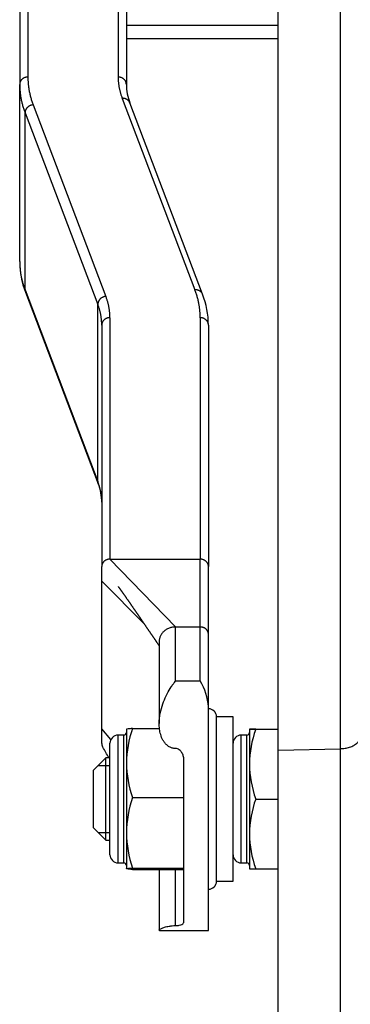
# Model space of a CAD drawing. Header units: inches. Extents: x 0 to 77643, y -44170 to 0.
# Tile 162 of 256: x 75369 to 75373, y -39720 to -39708. Entities that reach past the tile are written whole.
import ezdxf

# ---------------------------------------------------------------- set-up
doc = ezdxf.new("R2010")
doc.units = ezdxf.units.IN
doc.header["$MEASUREMENT"] = 0
doc.layers.add('FAKRO LOFT LADDERS', color=7, linetype='Continuous')

msp = doc.modelspace()

# ---------------------------------------------------------------- linework, layer by layer
at = {"layer": 'FAKRO LOFT LADDERS', "color": 7, "linetype": 'Continuous'}
for p, q in [((75370.35407, -39695.73281), (75370.35407, -39708.7098)), ((75370.45407, -39695.82269), (75370.45407, -39708.79968)), ((75369.15407, -39698.2215), (75369.15407, -39708.79968)), ((75369.25407, -39698.22749), (75369.25407, -39708.7098)), ((75372.30407, -39716.90774), (75372.30407, -39702.01464)), ((75373.0628, -39716.89193), (75373.0628, -39702.02513)), ((75372.30407, -39708.0827), (75370.45407, -39708.0827)), ((75370.45407, -39708.23961), (75372.30407, -39708.23961)), ((75369.15407, -39710.95678), (75369.15407, -39708.79968)), ((75370.40306, -39708.96924), (75371.29013, -39711.30244)), ((75369.31802, -39709.04852), (75370.20509, -39711.38171)), ((75371.3836, -39711.35678), (75370.49653, -39709.02358)), ((75369.21938, -39711.30271), (75369.21938, -39709.1456)), ((75369.21938, -39709.1456), (75370.10645, -39711.4788)), ((75369.21938, -39711.30271), (75370.10645, -39713.6359)), ((75369.22455, -39711.33104), (75370.11162, -39713.66423)), ((75370.10645, -39713.6359), (75370.10645, -39711.4788)), ((75370.15407, -39711.73103), (75370.15407, -39714.67265)), ((75370.25407, -39711.64115), (75370.25407, -39714.58277)), ((75371.35407, -39711.64115), (75371.35407, -39714.58277)), ((75371.45407, -39711.73103), (75371.45407, -39714.67265)), ((75370.25407, -39714.58277), (75371.35407, -39714.58277)), ((75371.05407, -39715.40906), (75370.25407, -39714.58277)), ((75371.35411, -39715.40906), (75371.35407, -39714.58277)), ((75370.15407, -39714.85241), (75370.15407, -39714.67265)), ((75371.45407, -39715.49134), (75371.45407, -39714.67265)), ((75370.15407, -39716.65), (75370.15407, -39714.85241)), ((75370.67445, -39715.37594), (75370.15407, -39714.85241)), ((75371.05407, -39715.40906), (75371.35411, -39715.40906)), ((75371.05407, -39716.06662), (75371.05407, -39715.40906)), ((75371.35411, -39716.06662), (75371.35411, -39715.40906)), ((75371.45407, -39716.38274), (75371.45407, -39715.49134)), ((75370.85407, -39715.58882), (75370.85407, -39716.58592)), ((75371.05407, -39716.06662), (75371.35411, -39716.06662)), ((75371.45407, -39719.10469), (75371.45407, -39716.38274)), ((75371.55407, -39718.50469), (75371.55407, -39716.50469)), ((75371.55407, -39718.50469), (75371.55407, -39716.50469)), ((75371.75407, -39716.50469), (75371.55407, -39716.50469)), ((75371.75407, -39718.50469), (75371.75407, -39716.50469)), ((75370.15407, -39716.82976), (75370.15407, -39716.65)), ((75370.26477, -39716.78126), (75370.15407, -39716.65)), ((75370.45416, -39716.65453), (75370.45407, -39716.65469)), ((75370.45407, -39716.65469), (75370.45407, -39717.06637)), ((75370.52999, -39716.6459), (75370.85743, -39716.6459)), ((75371.95407, -39716.65469), (75371.95407, -39717.08029)), ((75372.02999, -39716.65429), (75372.30407, -39716.65429)), ((75372.02999, -39716.65509), (75372.30407, -39716.65509)), ((75370.35407, -39718.28322), (75370.35407, -39716.72616)), ((75370.42407, -39716.72616), (75370.35407, -39716.72616)), ((75370.42407, -39718.28322), (75370.42407, -39716.72616)), ((75371.85407, -39718.28322), (75371.85407, -39716.72616)), ((75371.92407, -39716.72616), (75371.85407, -39716.72616)), ((75371.92407, -39718.28322), (75371.92407, -39716.72616)), ((75370.25407, -39718.18322), (75370.25407, -39716.82616)), ((75372.30407, -39716.90774), (75373.0628, -39716.89193)), ((75373.0628, -39721.05576), (75373.0628, -39716.89193)), ((75370.20407, -39717.00469), (75370.05407, -39717.15469)), ((75370.20407, -39718.00469), (75370.20407, -39717.00469)), ((75370.25407, -39717.00469), (75370.20407, -39717.00469)), ((75372.30407, -39721.07158), (75372.30407, -39716.90774)), ((75370.11207, -39717.09669), (75370.25407, -39717.09669)), ((75370.45407, -39717.06637), (75370.45407, -39717.91623)), ((75371.15407, -39719.0027), (75371.15407, -39717.02535)), ((75371.95407, -39717.08029), (75371.95407, -39717.93029)), ((75370.05407, -39717.85469), (75370.05407, -39717.15469)), ((75370.52999, -39717.48683), (75371.15407, -39717.48683)), ((75372.02999, -39717.50548), (75372.30407, -39717.50548)), ((75370.05407, -39717.85469), (75370.20407, -39718.00469)), ((75370.11207, -39717.91269), (75370.25407, -39717.91269)), ((75370.45407, -39717.91623), (75370.45407, -39718.35455)), ((75371.95407, -39717.93029), (75371.95407, -39718.35469)), ((75370.20407, -39718.00469), (75370.25407, -39718.00469)), ((75370.35407, -39718.28322), (75370.42407, -39718.28322)), ((75371.85407, -39718.28322), (75371.92407, -39718.28322)), ((75370.45407, -39718.35469), (75370.45407, -39718.35455)), ((75370.45407, -39718.35469), (75370.45416, -39718.35484)), ((75370.52999, -39718.34562), (75371.15407, -39718.34562)), ((75370.52999, -39718.36347), (75371.15407, -39718.36347)), ((75370.85407, -39718.36347), (75370.85407, -39719.10254)), ((75371.05407, -39719.04717), (75371.05407, -39718.36347)), ((75372.02999, -39718.35509), (75372.30407, -39718.35509)), ((75371.55407, -39718.50469), (75371.75407, -39718.50469)), ((75371.45446, -39719.09694), (75371.45446, -39718.60469)), ((75370.85776, -39719.10469), (75371.45407, -39719.10469))]:
    msp.add_line(p, q, dxfattribs=at)
for centre, radius, start, end in [((75371.08028, -39708.79692), 0.62621, 180.252109, 201.220345), ((75370.20175, -39710.95326), 1.04768, 180.192741, 201.136243), ((75370.4064, -39711.73456), 1.04768, 0.192741, 21.136243), ((75369.52787, -39713.8909), 0.62621, 0.252109, 21.220345), ((75370.74068, -39716.43446), 0.71527, 4.147164, 30.949099), ((75371.45407, -39716.50469), 0.1, 0, 90), ((75371.73825, -39717.08115), 1.28426, 160.189513, 179.340487), ((75372.0176, -39721.52232), 4.86804, 89.854149, 90.747719), ((75372.0237, -39710.625), 6.03009, 269.338381, 270.059751), ((75373.26588, -39717.09513), 1.31189, 160.40151, 179.351627), ((75370.35407, -39716.82616), 0.1, 90, 180), ((75370.42407, -39716.69616), 0.03, 270, 0), ((75371.85407, -39716.82616), 0.1, 90, 180), ((75371.92407, -39716.69616), 0.03, 270, 0), ((75345.45695, -39731.05931), 28.49229, 29.555448, 29.859242), ((75371.75779, -39717.04805), 1.30385, 180.804695, 199.665305), ((75373.28573, -39717.0619), 1.33179, 180.791173, 199.45569), ((75371.83045, -39717.93817), 1.37655, 160.860218, 179.086656), ((75373.30277, -39717.95214), 1.34888, 160.662722, 179.071803), ((75371.79148, -39717.90117), 1.33749, 180.644828, 199.408298), ((75373.26438, -39717.9153), 1.31039, 180.655418, 199.610057), ((75370.35407, -39718.18322), 0.1, 180, 270), ((75371.85407, -39718.18322), 0.1, 180, 270), ((75370.42407, -39718.31322), 0.03, 0, 90), ((75371.92407, -39718.31322), 0.03, 0, 90), ((75372.0176, -39713.48706), 4.86804, 269.252281, 270.145851), ((75371.45407, -39718.50469), 0.1, 270, 0)]:
    msp.add_arc(centre, radius, start, end, dxfattribs=at)
for points, weights in [([(75369.25407, -39708.7098), (75369.15407, -39708.7098), (75369.15407, -39708.79968)], [1, 0.707106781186, 1]), ([(75369.25407, -39708.7098), (75369.25407, -39708.88032), (75369.31802, -39709.04852)], [1, 0.996592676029, 1]), ([(75370.45407, -39708.79968), (75370.45407, -39708.7098), (75370.35407, -39708.7098)], [1, 0.707106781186, 1]), ([(75370.35407, -39708.7098), (75370.35407, -39708.84041), (75370.40306, -39708.96924)], [1, 0.996592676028, 1]), ([(75369.15407, -39708.79968), (75369.15407, -39708.97382), (75369.21938, -39709.1456)], [1, 0.99659267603, 1]), ([(75370.49653, -39709.02358), (75370.4739, -39708.96407), (75370.40306, -39708.96924)], [1, 0.812222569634, 1]), ([(75369.31802, -39709.04852), (75369.21938, -39709.05572), (75369.21938, -39709.1456)], [1, 0.707106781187, 1]), ([(75369.15407, -39710.95678), (75369.15407, -39711.13093), (75369.21938, -39711.30271)], [1, 0.99659267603, 1]), ([(75369.21938, -39711.30271), (75369.21938, -39711.31745), (75369.22455, -39711.33104)], [1, 0.986817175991, 1]), ([(75371.3836, -39711.35678), (75371.36097, -39711.29726), (75371.29013, -39711.30244)], [1, 0.812222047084, 1]), ([(75371.35407, -39711.64115), (75371.35407, -39711.47064), (75371.29013, -39711.30244)], [1, 0.99659267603, 1]), ([(75370.20509, -39711.38171), (75370.10645, -39711.38892), (75370.10645, -39711.4788)], [1, 0.707106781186, 1]), ([(75370.15407, -39711.73103), (75370.15407, -39711.60405), (75370.10645, -39711.4788)], [1, 0.99659267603, 1]), ([(75370.25407, -39711.64115), (75370.25407, -39711.51054), (75370.20509, -39711.38171)], [1, 0.996592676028, 1]), ([(75370.25407, -39711.64115), (75370.15407, -39711.64115), (75370.15407, -39711.73103)], [1, 0.707106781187, 1]), ([(75371.45407, -39711.73103), (75371.45407, -39711.64115), (75371.35407, -39711.64115)], [1, 0.707106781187, 1]), ([(75370.10645, -39713.6359), (75370.10645, -39713.65064), (75370.11162, -39713.66423)], [1, 0.98681923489, 1]), ([(75370.15407, -39713.88814), (75370.15407, -39713.76116), (75370.10645, -39713.6359)], [1, 0.996592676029, 1]), ([(75370.25407, -39714.58277), (75370.15407, -39714.58277), (75370.15407, -39714.67265)], [1, 0.707106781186, 1]), ([(75371.45407, -39714.67265), (75371.45407, -39714.58277), (75371.35407, -39714.58277)], [1, 0.707106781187, 1]), ([(75371.05407, -39715.40906), (75370.85407, -39715.40906), (75370.85407, -39715.58882)], [1, 0.707106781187, 1]), ([(75371.45407, -39715.49134), (75371.44601, -39715.40906), (75371.35411, -39715.40906)], [1, 0.737493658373, 1]), ([(75373.0628, -39716.89193), (75373.30407, -39716.8869), (75373.30407, -39716.74278)], [1, 0.719339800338, 1]), ([(75370.15407, -39716.82976), (75370.15407, -39716.85331), (75370.16692, -39716.87383)], [1, 0.967343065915, 1])]:
    msp.add_rational_spline(points, weights, degree=2, dxfattribs=at)
for points, knots in [([(75370.35352, -39714.91535), (75370.35352, -39714.91535), (75370.3539, -39714.91584), (75370.35455, -39714.91668), (75370.35552, -39714.91795), (75370.35681, -39714.91965), (75370.35878, -39714.92227), (75370.36113, -39714.9254), (75370.36315, -39714.92812), (75370.36505, -39714.9307), (75370.36698, -39714.9333), (75370.36908, -39714.93615), (75370.37101, -39714.93879), (75370.37322, -39714.94181), (75370.37556, -39714.94502), (75370.37803, -39714.94842), (75370.38073, -39714.95215), (75370.38426, -39714.95704), (75370.38825, -39714.96258), (75370.39167, -39714.96735), (75370.39429, -39714.971), (75370.39669, -39714.97437), (75370.39943, -39714.9782), (75370.40221, -39714.98211), (75370.40492, -39714.98591), (75370.40747, -39714.98951), (75370.41028, -39714.99347), (75370.4133, -39714.99773), (75370.41629, -39715.00196), (75370.41886, -39715.0056), (75370.42099, -39715.00863), (75370.42371, -39715.01247), (75370.42667, -39715.01668), (75370.42971, -39715.02101), (75370.43206, -39715.02435), (75370.43434, -39715.0276), (75370.43653, -39715.03072), (75370.43909, -39715.03437), (75370.44246, -39715.03919), (75370.44741, -39715.04626), (75370.45397, -39715.05565), (75370.46011, -39715.06445), (75370.4649, -39715.07133), (75370.46745, -39715.07499), (75370.46963, -39715.07813), (75370.47177, -39715.0812), (75370.47424, -39715.08476), (75370.47701, -39715.08875), (75370.48009, -39715.09319), (75370.48349, -39715.09809), (75370.48635, -39715.10221), (75370.48834, -39715.10508), (75370.49013, -39715.10765), (75370.49227, -39715.11075), (75370.49475, -39715.11433), (75370.49691, -39715.11744), (75370.49896, -39715.1204), (75370.50137, -39715.12389), (75370.50388, -39715.12752), (75370.50656, -39715.13139), (75370.50952, -39715.13567), (75370.51288, -39715.14054), (75370.51658, -39715.14589), (75370.52003, -39715.15089), (75370.52308, -39715.15531), (75370.52601, -39715.15956), (75370.52883, -39715.16364), (75370.53189, -39715.16808), (75370.5362, -39715.17434), (75370.54015, -39715.18007), (75370.54373, -39715.18526), (75370.54596, -39715.1885), (75370.54841, -39715.19207), (75370.55117, -39715.19607), (75370.55311, -39715.19889), (75370.55479, -39715.20134), (75370.55716, -39715.20478), (75370.56078, -39715.21004), (75370.56456, -39715.21554), (75370.56771, -39715.22012), (75370.57099, -39715.22491), (75370.57502, -39715.23077), (75370.57925, -39715.23692), (75370.58352, -39715.24314), (75370.58759, -39715.24908), (75370.59142, -39715.25465), (75370.59388, -39715.25824), (75370.59619, -39715.26161), (75370.5992, -39715.266), (75370.60299, -39715.27153), (75370.60629, -39715.27635), (75370.6087, -39715.27985), (75370.61088, -39715.28304), (75370.61341, -39715.28673), (75370.61606, -39715.29059), (75370.6192, -39715.29518), (75370.62215, -39715.29948), (75370.62476, -39715.30329), (75370.62665, -39715.30606), (75370.62912, -39715.30967), (75370.63174, -39715.3135), (75370.6345, -39715.31753), (75370.63769, -39715.32218), (75370.64084, -39715.32679), (75370.64373, -39715.331), (75370.64578, -39715.33401), (75370.64848, -39715.33796), (75370.65102, -39715.34167), (75370.65335, -39715.34507), (75370.65561, -39715.34838), (75370.65841, -39715.35247), (75370.66094, -39715.35616), (75370.6633, -39715.35962), (75370.6663, -39715.36401), (75370.66988, -39715.36924), (75370.6741, -39715.37542), (75370.678, -39715.38113), (75370.68204, -39715.38704), (75370.6866, -39715.39371), (75370.69079, -39715.39985), (75370.69417, -39715.40479), (75370.69638, -39715.40802), (75370.69965, -39715.41282), (75370.70332, -39715.41819), (75370.70671, -39715.42316), (75370.70973, -39715.42758), (75370.7133, -39715.43281), (75370.71701, -39715.43824), (75370.72101, -39715.4441), (75370.72537, -39715.4505), (75370.7297, -39715.45684), (75370.73329, -39715.46211), (75370.73675, -39715.46718), (75370.74054, -39715.47273), (75370.7438, -39715.47752), (75370.74701, -39715.48221), (75370.75161, -39715.48896), (75370.75635, -39715.49591), (75370.75991, -39715.50114), (75370.76175, -39715.50383), (75370.76458, -39715.50798), (75370.76863, -39715.51393), (75370.77288, -39715.52016), (75370.77636, -39715.52527), (75370.78105, -39715.53215), (75370.78597, -39715.53937), (75370.79048, -39715.54599), (75370.79332, -39715.55015), (75370.7971, -39715.5557), (75370.80189, -39715.56273), (75370.8065, -39715.56949), (75370.80979, -39715.57433), (75370.81265, -39715.57852), (75370.81663, -39715.58437), (75370.8209, -39715.59064), (75370.82473, -39715.59626), (75370.82717, -39715.59984), (75370.83036, -39715.60453), (75370.83527, -39715.61174), (75370.84103, -39715.6202), (75370.84573, -39715.6271), (75370.8494, -39715.6325), (75370.85195, -39715.63624), (75370.85373, -39715.63885), (75370.85407, -39715.63936)], [0.511197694, 0.511197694, 0.511197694, 0.511197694, 0.512628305, 0.514255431, 0.515320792, 0.517102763, 0.519750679, 0.522744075, 0.524837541, 0.526316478, 0.528681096, 0.530846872, 0.532672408, 0.534511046, 0.537415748, 0.53955753, 0.54173233, 0.545257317, 0.549734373, 0.55311604, 0.554958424, 0.557128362, 0.55989545, 0.562639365, 0.564939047, 0.567453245, 0.569769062, 0.572756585, 0.575839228, 0.578056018, 0.579894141, 0.58174153, 0.585549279, 0.58805229, 0.59015733, 0.592016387, 0.594326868, 0.596177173, 0.599070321, 0.60357504, 0.609778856, 0.617004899, 0.620402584, 0.622849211, 0.623968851, 0.62635701, 0.628678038, 0.630727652, 0.633910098, 0.637087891, 0.640001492, 0.641704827, 0.642508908, 0.644873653, 0.647548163, 0.649264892, 0.650765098, 0.653130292, 0.655851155, 0.657603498, 0.660419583, 0.663924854, 0.666772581, 0.67049324, 0.673359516, 0.675063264, 0.67846784, 0.681035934, 0.683406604, 0.690228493, 0.691791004, 0.69314004, 0.696308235, 0.698494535, 0.700608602, 0.701592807, 0.703105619, 0.707037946, 0.711454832, 0.713403, 0.715622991, 0.720402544, 0.724374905, 0.727134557, 0.732023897, 0.735471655, 0.737548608, 0.738736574, 0.741754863, 0.745756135, 0.749050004, 0.750752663, 0.752308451, 0.754986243, 0.757638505, 0.759514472, 0.763556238, 0.765659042, 0.766622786, 0.768715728, 0.772378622, 0.773761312, 0.776231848, 0.781049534, 0.78234229, 0.784084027, 0.786652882, 0.789693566, 0.791002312, 0.792983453, 0.795856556, 0.798617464, 0.799860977, 0.802300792, 0.806775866, 0.80959232, 0.81381072, 0.817387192, 0.820594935, 0.82621601, 0.828792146, 0.829798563, 0.832222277, 0.837703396, 0.839792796, 0.841450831, 0.845922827, 0.849502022, 0.851550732, 0.856808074, 0.861375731, 0.863339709, 0.866591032, 0.870793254, 0.873652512, 0.875478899, 0.879515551, 0.886171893, 0.888379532, 0.889221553, 0.891168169, 0.896084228, 0.900250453, 0.902739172, 0.905569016, 0.913007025, 0.916138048, 0.917844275, 0.920723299, 0.92643282, 0.930882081, 0.93326841, 0.935412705, 0.938645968, 0.944112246, 0.947045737, 0.949053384, 0.950753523, 0.955742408, 0.962423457, 0.966416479, 0.968539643, 0.972420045, 0.973365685, 0.973365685, 0.973365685, 0.973365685]), ([(75371.05407, -39716.89006), (75371.04044, -39716.89006), (75371.02721, -39716.88814), (75371.00789, -39716.88266), (75371.00151, -39716.88038), (75370.98929, -39716.87511), (75370.9834, -39716.87212), (75370.96637, -39716.8622), (75370.95578, -39716.85423), (75370.93682, -39716.83692), (75370.92833, -39716.82752), (75370.91293, -39716.80754), (75370.90609, -39716.79701), (75370.89407, -39716.77564), (75370.88884, -39716.76473), (75370.87507, -39716.73147), (75370.86842, -39716.70851), (75370.85911, -39716.66335), (75370.85638, -39716.64096), (75370.85371, -39716.59664), (75370.8538, -39716.57462), (75370.85736, -39716.51015), (75370.86397, -39716.46949), (75370.88224, -39716.39211), (75370.89399, -39716.35536), (75370.92084, -39716.2858), (75370.93578, -39716.25344), (75370.96744, -39716.19298), (75370.98417, -39716.16489), (75371.00998, -39716.12578), (75371.01871, -39716.11325), (75371.0363, -39716.08919), (75371.04515, -39716.07769), (75371.05407, -39716.06662)], [0, 0, 0, 0, 0.03125, 0.03125, 0.046875, 0.046875, 0.0625, 0.0625, 0.09375, 0.09375, 0.125, 0.125, 0.15625, 0.15625, 0.1875, 0.1875, 0.25, 0.25, 0.3125, 0.3125, 0.375, 0.375, 0.5, 0.5, 0.625, 0.625, 0.75, 0.75, 0.875, 0.875, 0.9375, 0.9375, 1, 1, 1, 1]), ([(75370.52999, -39716.6459), (75370.50682, -39716.64736), (75370.48773, -39716.64883), (75370.46212, -39716.65171), (75370.45499, -39716.65312), (75370.45416, -39716.65455)], [0, 0, 0, 0, 0.5, 0.5, 0.969146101, 0.969146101, 0.969146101, 0.969146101]), ([(75371.15407, -39717.02535), (75371.15407, -39717.00996), (75371.15208, -39716.99496), (75371.14617, -39716.97303), (75371.14368, -39716.96577), (75371.1377, -39716.95176), (75371.13423, -39716.94502), (75371.12617, -39716.93211), (75371.12154, -39716.92589), (75371.11111, -39716.91448), (75371.10536, -39716.90931), (75371.09243, -39716.90032), (75371.08538, -39716.89663), (75371.07025, -39716.89147), (75371.06221, -39716.89006), (75371.05407, -39716.89006)], [0, 0, 0, 0, 0.25, 0.25, 0.375, 0.375, 0.5, 0.5, 0.625, 0.625, 0.75, 0.75, 0.875, 0.875, 1, 1, 1, 1]), ([(75370.45407, -39718.35455), (75370.45407, -39718.35417), (75370.45452, -39718.35379), (75370.45629, -39718.35303), (75370.4576, -39718.35265), (75370.46281, -39718.35152), (75370.46796, -39718.35077), (75370.48779, -39718.34854), (75370.50688, -39718.34708), (75370.52999, -39718.34562)], [0, 0, 0, 0, 0.125, 0.125, 0.25, 0.25, 0.5, 0.5, 1, 1, 1, 1]), ([(75370.52999, -39718.36347), (75370.50682, -39718.36201), (75370.48773, -39718.36054), (75370.46131, -39718.35757), (75370.45407, -39718.35607), (75370.45407, -39718.35455)], [0, 0, 0, 0, 0.5, 0.5, 1, 1, 1, 1]), ([(75370.85772, -39719.10469), (75370.85653, -39719.10469), (75370.85562, -39719.1045), (75370.8538, -39719.10343), (75370.85371, -39719.10205), (75370.85638, -39719.09798), (75370.85911, -39719.0953), (75370.86842, -39719.08869), (75370.87507, -39719.08472), (75370.88884, -39719.07818), (75370.89407, -39719.0759), (75370.90609, -39719.0712), (75370.91293, -39719.06877), (75370.92833, -39719.06396), (75370.93682, -39719.06159), (75370.95578, -39719.0571), (75370.96637, -39719.05496), (75370.9834, -39719.05224), (75370.98929, -39719.0514), (75371.00151, -39719.04993), (75371.00789, -39719.04928), (75371.02721, -39719.04772), (75371.04044, -39719.04717), (75371.05407, -39719.04717)], [0.592053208, 0.592053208, 0.592053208, 0.592053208, 0.625, 0.625, 0.6875, 0.6875, 0.75, 0.75, 0.8125, 0.8125, 0.84375, 0.84375, 0.875, 0.875, 0.90625, 0.90625, 0.9375, 0.9375, 0.953125, 0.953125, 0.96875, 0.96875, 1, 1, 1, 1]), ([(75371.05407, -39719.04717), (75371.06222, -39719.04717), (75371.07007, -39719.04678), (75371.08527, -39719.04528), (75371.09231, -39719.04421), (75371.11171, -39719.04022), (75371.12201, -39719.03664), (75371.13824, -39719.0284), (75371.14408, -39719.02382), (75371.15207, -39719.01373), (75371.15407, -39719.00837), (75371.15407, -39719.0027)], [0, 0, 0, 0, 0.125, 0.125, 0.25, 0.25, 0.5, 0.5, 0.75, 0.75, 1, 1, 1, 1])]:
    msp.add_open_spline(points, degree=3, knots=knots, dxfattribs=at)
msp.add_open_spline([(75371.45407, -39719.0992), (75371.45434, -39719.09851), (75371.45447, -39719.09776), (75371.45448, -39719.09695)], degree=3, dxfattribs=at)

doc.saveas('drawing.dxf')
